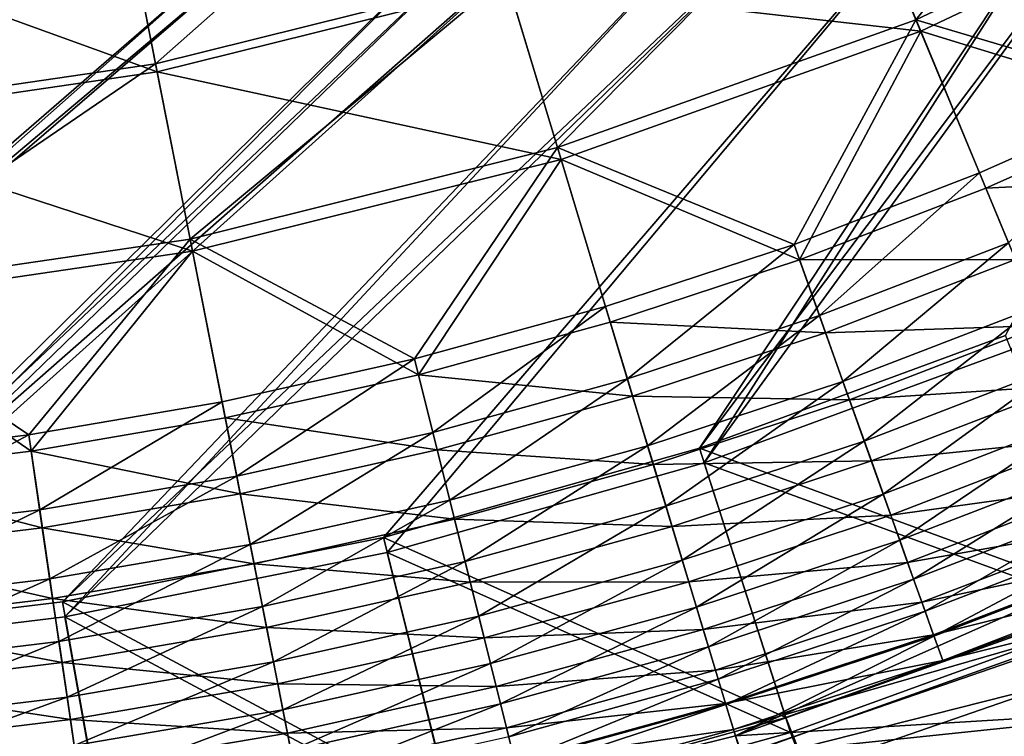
# Model space of a CAD drawing. Header units: metres. Extents: x 0 to 904, y -904 to 0.
# Tile 97 of 236: x 418 to 527, y -829 to -749. Entities that reach past the tile are written whole.
import ezdxf

# ---------------------------------------------------------------- set-up
doc = ezdxf.new("R2010")
doc.units = ezdxf.units.M

msp = doc.modelspace()

# ---------------------------------------------------------------- linework, layer by layer
at = {"layer": 'top01234'}
for points in [[(488.029907, -834.386414, 194.059708), (532.21637, -819.118408, 194.059708), (533.695984, -822.834717, 194.059708)], [(532.21637, -819.118408, 194.059708), (488.029907, -834.386414, 194.059708), (532.21637, -819.11853, 2032.059692)], [(488.029907, -834.386414, 194.059708), (488.029907, -834.386475, 2032.059692), (532.21637, -819.11853, 2032.059692)], [(532.21637, -819.11853, 2032.059692), (488.029907, -834.386475, 2032.059692), (533.695984, -822.834778, 2032.059692)], [(489.160217, -838.223389, 194.059708), (488.029907, -834.386414, 194.059708), (533.695984, -822.834717, 194.059708)], [(488.029907, -834.386475, 2032.059692), (489.160217, -838.22345, 2032.059692), (533.695984, -822.834778, 2032.059692)], [(489.160217, -838.223389, 194.059708), (533.695984, -822.834717, 194.059708), (489.160217, -838.22345, 2032.059692)], [(533.695984, -822.834717, 194.059708), (533.695984, -822.834778, 2032.059692), (489.160217, -838.22345, 2032.059692)]]:
    msp.add_3dface(points, dxfattribs=at)
at = {"layer": 'top0123413'}
for points in [[(599.026855, -599.023621, 106.499786), (78.807236, -783.456238, 110.644272), (74.938576, -244.304413, 117.34655)], [(592.962036, -609.72644, 109.443001), (76.680428, -244.304428, 120.325508), (350.77301, -819.803528, 109.839348)], [(81.644386, -800.537598, 110.398422), (78.807236, -783.456238, 110.644272), (599.026855, -599.023621, 106.499786)], [(591.162048, -608.477112, 106.480179), (81.644386, -800.537598, 110.398422), (599.026855, -599.023621, 106.499786)], [(120.168617, -823.154724, 109.643784), (81.644386, -800.537598, 110.398422), (591.162048, -608.477112, 106.480179)], [(350.77301, -821.52301, 106.817665), (120.168617, -823.154724, 109.643784), (591.162048, -608.477112, 106.480179)], [(350.77301, -821.52301, 106.817665), (591.162048, -608.477112, 106.480179), (584.851563, -619.879761, 106.417328)], [(592.962036, -609.72644, 109.443001), (350.77301, -819.803528, 109.839348), (586.852173, -620.766479, 109.382149)], [(386.52475, -819.919373, 106.396187), (350.77301, -821.52301, 106.817665), (584.851563, -619.879761, 106.417328)], [(386.52475, -819.919373, 106.396187), (584.851563, -619.879761, 106.417328), (581.082458, -631.286438, 106.323059)], [(350.77301, -819.803528, 109.839348), (386.388031, -818.206238, 109.419479), (586.852173, -620.766479, 109.382149)], [(586.852173, -620.766479, 109.382149), (386.388031, -818.206238, 109.419479), (583.202759, -631.811462, 109.290871)], [(579.313965, -646.607361, 106.155792), (386.52475, -819.919373, 106.396187), (581.082458, -631.286438, 106.323059)], [(386.388031, -818.206238, 109.419479), (581.490723, -646.644226, 109.128922), (583.202759, -631.811462, 109.290871)], [(386.388031, -818.206238, 109.419479), (422.339783, -813.838379, 109.029648), (581.490723, -646.644226, 109.128922)], [(422.609436, -815.534912, 106.004929), (386.52475, -819.919373, 106.396187), (579.313965, -646.607361, 106.155792)], [(422.339783, -813.838379, 109.029648), (583.2005, -661.476807, 108.924751), (581.490723, -646.644226, 109.128922)], [(581.080139, -661.92804, 105.944893), (422.609436, -815.534912, 106.004929), (579.313965, -646.607361, 106.155792)], [(422.339783, -813.838379, 109.029648), (458.149445, -806.657349, 108.6763), (583.2005, -661.476807, 108.924751)], [(458.567657, -808.322693, 105.650124), (422.609436, -815.534912, 106.004929), (581.080139, -661.92804, 105.944893)], [(458.149445, -806.657349, 108.6763), (493.410126, -796.694702, 108.364059), (583.2005, -661.476807, 108.924751)], [(493.9328, -798.329529, 105.336967), (458.567657, -808.322693, 105.650124), (581.080139, -661.92804, 105.944893)], [(583.2005, -661.476807, 108.924751), (493.410126, -796.694702, 108.364059), (586.848267, -672.521179, 108.743408)], [(493.9328, -798.329529, 105.336967), (581.080139, -661.92804, 105.944893), (584.847473, -673.334167, 105.757614)], [(493.410126, -796.694702, 108.364059), (527.561279, -784.124451, 108.097694), (586.848267, -672.521179, 108.743408)], [(528.192871, -785.71991, 105.069748), (493.9328, -798.329529, 105.336967), (584.847473, -673.334167, 105.757614)], [(539.375122, -813.576233, 163.059708), (527.561279, -784.124451, 108.097694), (493.410126, -796.694702, 108.364059)], [(528.192871, -785.71991, 105.069748), (540.028748, -815.180237, 160.059708), (493.9328, -798.329529, 105.336967)], [(503.027771, -826.77301, 163.059708), (493.410126, -796.694702, 108.364059), (458.149445, -806.657349, 108.6763)], [(503.027771, -826.77301, 163.059708), (539.375122, -813.576233, 163.059708), (493.410126, -796.694702, 108.364059)], [(493.9328, -798.329529, 105.336967), (503.55545, -828.422729, 160.059708), (458.567657, -808.322693, 105.650124)], [(540.028748, -815.180237, 160.059708), (503.55545, -828.422729, 160.059708), (493.9328, -798.329529, 105.336967)], [(465.76889, -837.119995, 163.059708), (458.149445, -806.657349, 108.6763), (422.339783, -813.838379, 109.029648)], [(465.76889, -837.119995, 163.059708), (503.027771, -826.77301, 163.059708), (458.149445, -806.657349, 108.6763)], [(458.567657, -808.322693, 105.650124), (466.16745, -838.805542, 160.059708), (422.609436, -815.534912, 106.004929)], [(503.55545, -828.422729, 160.059708), (466.16745, -838.805542, 160.059708), (458.567657, -808.322693, 105.650124)], [(427.821564, -844.555237, 163.059708), (422.339783, -813.838379, 109.029648), (386.388031, -818.206238, 109.419479)], [(427.821564, -844.555237, 163.059708), (465.76889, -837.119995, 163.059708), (422.339783, -813.838379, 109.029648)], [(539.375122, -813.576233, 163.059708), (503.027771, -826.77301, 163.059708), (516.499878, -860.824707, 163.059708)], [(516.499878, -860.824707, 163.059708), (568.907288, -840.707397, 163.059708), (539.375122, -813.576233, 163.059708)], [(422.609436, -815.534912, 106.004929), (428.088593, -846.266602, 160.059708), (386.52475, -819.919373, 106.396187)], [(466.16745, -838.805542, 160.059708), (428.088593, -846.266602, 160.059708), (422.609436, -815.534912, 106.004929)], [(540.028748, -815.180237, 160.059708), (517.426941, -863.677917, 160.059708), (503.55545, -828.422729, 160.059708)], [(570.127502, -843.448059, 160.059708), (517.426941, -863.677917, 160.059708), (540.028748, -815.180237, 160.059708)], [(389.412964, -849.034302, 163.059708), (427.821564, -844.555237, 163.059708), (386.388031, -818.206238, 109.419479)], [(428.088593, -846.266602, 160.059708), (389.546875, -850.761169, 160.059708), (386.52475, -819.919373, 106.396187)], [(503.027771, -826.77301, 163.059708), (465.76889, -837.119995, 163.059708), (516.499878, -860.824707, 163.059708)], [(517.426941, -863.677917, 160.059708), (466.16745, -838.805542, 160.059708), (503.55545, -828.422729, 160.059708)]]:
    msp.add_3dface(points, dxfattribs=at)
at = {"layer": 'top0123414'}
for points in [[(517.559082, -748.866577, 2158.056641), (509.924561, -730.435242, 2166.531738), (546.50177, -713.108643, 2166.531738)], [(546.50177, -713.108643, 2166.531738), (555.927246, -730.69165, 2158.056641), (517.559082, -748.866577, 2158.056641)], [(432.725891, -753.772644, 2166.531738), (428.766663, -733.667542, 2171.48291), (465.884064, -724.431396, 2171.48291)], [(432.725891, -753.772644, 2166.531738), (465.884064, -724.431396, 2171.48291), (471.808838, -744.047485, 2166.531738)], [(471.808838, -744.047485, 2166.531738), (509.924561, -730.435242, 2166.531738), (477.577118, -763.145325, 2158.056641)], [(477.577118, -763.145325, 2158.056641), (509.924561, -730.435242, 2166.531738), (517.559082, -748.866577, 2158.056641)], [(510.283813, -731.30249, 2169.381104), (472.080261, -744.946106, 2169.381104), (518.094482, -750.15918, 2160.710449)], [(510.283813, -731.30249, 2169.381104), (518.094482, -750.15918, 2160.710449), (556.588257, -731.924744, 2160.710449)], [(555.927246, -730.69165, 2158.056641), (544.906067, -756.979431, 2146.195557), (517.559082, -748.866577, 2158.056641)], [(556.588257, -731.924744, 2160.710449), (518.094482, -750.15918, 2160.710449), (545.687927, -758.629883, 2148.575684)], [(391.289398, -739.158386, 2171.48291), (428.766663, -733.667542, 2171.48291), (393.264038, -759.554321, 2166.531738)], [(393.264038, -759.554321, 2166.531738), (428.766663, -733.667542, 2171.48291), (432.725891, -753.772644, 2166.531738)], [(428.856659, -734.124573, 2174.446533), (391.33429, -739.62207, 2174.446533), (432.907288, -754.693665, 2169.381104)], [(428.856659, -734.124573, 2174.446533), (432.907288, -754.693665, 2169.381104), (472.080261, -744.946106, 2169.381104)], [(391.33429, -739.62207, 2174.446533), (393.354492, -760.488647, 2169.381104), (432.907288, -754.693665, 2169.381104)], [(436.580566, -773.34668, 2158.056641), (432.725891, -753.772644, 2166.531738), (471.808838, -744.047485, 2166.531738)], [(436.580566, -773.34668, 2158.056641), (471.808838, -744.047485, 2166.531738), (477.577118, -763.145325, 2158.056641)], [(472.080261, -744.946106, 2169.381104), (432.907288, -754.693665, 2169.381104), (477.981659, -764.48468, 2160.710449)], [(472.080261, -744.946106, 2169.381104), (477.981659, -764.48468, 2160.710449), (518.094482, -750.15918, 2160.710449)], [(503.958527, -773.940491, 2146.195557), (477.577118, -763.145325, 2158.056641), (517.559082, -748.866577, 2158.056641)], [(517.559082, -748.866577, 2158.056641), (524.643188, -765.969055, 2146.195557), (503.958527, -773.940491, 2146.195557)], [(517.559082, -748.866577, 2158.056641), (544.906067, -756.979431, 2146.195557), (524.643188, -765.969055, 2146.195557)], [(518.094482, -750.15918, 2160.710449), (477.981659, -764.48468, 2160.710449), (504.572693, -775.6604, 2148.575684)], [(525.342041, -767.656311, 2148.575684), (518.094482, -750.15918, 2160.710449), (504.572693, -775.6604, 2148.575684)], [(518.094482, -750.15918, 2160.710449), (525.342041, -767.656311, 2148.575684), (545.687927, -758.629883, 2148.575684)], [(395.186523, -779.411438, 2158.056641), (393.264038, -759.554321, 2166.531738), (432.725891, -753.772644, 2166.531738)], [(395.186523, -779.411438, 2158.056641), (432.725891, -753.772644, 2166.531738), (436.580566, -773.34668, 2158.056641)], [(432.907288, -754.693665, 2169.381104), (393.354492, -760.488647, 2169.381104), (436.850891, -774.719421, 2160.710449)], [(432.907288, -754.693665, 2169.381104), (436.850891, -774.719421, 2160.710449), (477.981659, -764.48468, 2160.710449)], [(544.906067, -756.979431, 2146.195557), (527.877686, -773.777954, 2139.121094), (524.643188, -765.969055, 2146.195557)], [(545.687927, -758.629883, 2148.575684), (525.342041, -767.656311, 2148.575684), (549.390076, -766.444702, 2141.337891)], [(393.354492, -760.488647, 2169.381104), (395.32135, -780.804016, 2160.710449), (436.850891, -774.719421, 2160.710449)], [(436.580566, -773.34668, 2158.056641), (477.577118, -763.145325, 2158.056641), (461.635529, -786.72644, 2146.195557)], [(461.635529, -786.72644, 2146.195557), (477.577118, -763.145325, 2158.056641), (482.929474, -780.866211, 2146.195557)], [(482.929474, -780.866211, 2146.195557), (477.577118, -763.145325, 2158.056641), (503.958527, -773.940491, 2146.195557)], [(477.981659, -764.48468, 2160.710449), (436.850891, -774.719421, 2160.710449), (462.076355, -788.498718, 2148.575684)], [(483.45752, -782.614502, 2148.575684), (477.981659, -764.48468, 2160.710449), (462.076355, -788.498718, 2148.575684)], [(477.981659, -764.48468, 2160.710449), (483.45752, -782.614502, 2148.575684), (504.572693, -775.6604, 2148.575684)], [(524.643188, -765.969055, 2146.195557), (506.800995, -781.900513, 2139.121094), (503.958527, -773.940491, 2146.195557)], [(524.643188, -765.969055, 2146.195557), (527.877686, -773.777954, 2139.121094), (506.800995, -781.900513, 2139.121094)], [(525.342041, -767.656311, 2148.575684), (528.651245, -775.645386, 2141.337891), (549.390076, -766.444702, 2141.337891)], [(528.651245, -775.645386, 2141.337891), (525.342041, -767.656311, 2148.575684), (504.572693, -775.6604, 2148.575684)], [(418.575562, -795.211487, 2146.195557), (395.186523, -779.411438, 2158.056641), (436.580566, -773.34668, 2158.056641)], [(418.575562, -795.211487, 2146.195557), (436.580566, -773.34668, 2158.056641), (440.157288, -791.509399, 2146.195557)], [(436.580566, -773.34668, 2158.056641), (461.635529, -786.72644, 2146.195557), (440.157288, -791.509399, 2146.195557)], [(485.373352, -788.957458, 2139.121094), (482.929474, -780.866211, 2146.195557), (503.958527, -773.940491, 2146.195557)], [(503.958527, -773.940491, 2146.195557), (506.800995, -781.900513, 2139.121094), (485.373352, -788.957458, 2139.121094)], [(527.877686, -773.777954, 2139.121094), (509.422699, -789.242188, 2131.384766), (506.800995, -781.900513, 2139.121094)], [(509.422699, -789.242188, 2131.384766), (527.877686, -773.777954, 2139.121094), (530.861023, -780.980286, 2131.384766)], [(436.850891, -774.719421, 2160.710449), (395.32135, -780.804016, 2160.710449), (418.840027, -797.018494, 2148.575684)], [(440.510132, -793.30127, 2148.575684), (436.850891, -774.719421, 2160.710449), (418.840027, -797.018494, 2148.575684)], [(436.850891, -774.719421, 2160.710449), (440.510132, -793.30127, 2148.575684), (462.076355, -788.498718, 2148.575684)], [(504.572693, -775.6604, 2148.575684), (483.45752, -782.614502, 2148.575684), (507.480774, -783.804077, 2141.337891)], [(504.572693, -775.6604, 2148.575684), (507.480774, -783.804077, 2141.337891), (528.651245, -775.645386, 2141.337891)], [(507.480774, -783.804077, 2141.337891), (531.70343, -783.013977, 2133.423096), (528.651245, -775.645386, 2141.337891)], [(396.970398, -797.836792, 2146.195557), (395.186523, -779.411438, 2158.056641), (418.575562, -795.211487, 2146.195557)], [(395.32135, -780.804016, 2160.710449), (397.146362, -799.654602, 2148.575684), (418.840027, -797.018494, 2148.575684)], [(463.675751, -794.928772, 2139.121094), (461.635529, -786.72644, 2146.195557), (482.929474, -780.866211, 2146.195557)], [(463.675751, -794.928772, 2139.121094), (482.929474, -780.866211, 2146.195557), (485.373352, -788.957458, 2139.121094)], [(511.799225, -795.897461, 2123.07959), (509.422699, -789.242188, 2131.384766), (530.861023, -780.980286, 2131.384766)], [(530.861023, -780.980286, 2131.384766), (533.565369, -787.509216, 2123.07959), (511.799225, -795.897461, 2123.07959)], [(506.800995, -781.900513, 2139.121094), (487.62738, -796.420288, 2131.384766), (485.373352, -788.957458, 2139.121094)], [(506.800995, -781.900513, 2139.121094), (509.422699, -789.242188, 2131.384766), (487.62738, -796.420288, 2131.384766)], [(483.45752, -782.614502, 2148.575684), (462.076355, -788.498718, 2148.575684), (485.957794, -790.892456, 2141.337891)], [(483.45752, -782.614502, 2148.575684), (485.957794, -790.892456, 2141.337891), (507.480774, -783.804077, 2141.337891)], [(507.480774, -783.804077, 2141.337891), (510.162964, -791.315247, 2133.423096), (531.70343, -783.013977, 2133.423096)], [(510.162964, -791.315247, 2133.423096), (534.470154, -789.693542, 2124.92627), (531.70343, -783.013977, 2133.423096)], [(507.480774, -783.804077, 2141.337891), (485.957794, -790.892456, 2141.337891), (510.162964, -791.315247, 2133.423096)], [(440.157288, -791.509399, 2146.195557), (461.635529, -786.72644, 2146.195557), (441.790405, -799.802429, 2139.121094)], [(441.790405, -799.802429, 2139.121094), (461.635529, -786.72644, 2146.195557), (463.675751, -794.928772, 2139.121094)], [(533.565369, -787.509216, 2123.07959), (513.912109, -801.814331, 2114.308105), (511.799225, -795.897461, 2123.07959)], [(513.912109, -801.814331, 2114.308105), (533.565369, -787.509216, 2123.07959), (535.969727, -793.313782, 2114.308105)], [(462.076355, -788.498718, 2148.575684), (440.510132, -793.30127, 2148.575684), (464.163666, -796.890381, 2141.337891)], [(462.076355, -788.498718, 2148.575684), (464.163666, -796.890381, 2141.337891), (485.957794, -790.892456, 2141.337891)], [(465.557526, -802.494019, 2131.384766), (463.675751, -794.928772, 2139.121094), (485.373352, -788.957458, 2139.121094)], [(485.373352, -788.957458, 2139.121094), (487.62738, -796.420288, 2131.384766), (465.557526, -802.494019, 2131.384766)], [(509.422699, -789.242188, 2131.384766), (489.670685, -803.185303, 2123.07959), (487.62738, -796.420288, 2131.384766)], [(489.670685, -803.185303, 2123.07959), (509.422699, -789.242188, 2131.384766), (511.799225, -795.897461, 2123.07959)], [(510.162964, -791.315247, 2133.423096), (512.59436, -798.124023, 2124.92627), (534.470154, -789.693542, 2124.92627)], [(512.59436, -798.124023, 2124.92627), (536.929993, -795.63208, 2115.952148), (534.470154, -789.693542, 2124.92627)], [(485.957794, -790.892456, 2141.337891), (464.163666, -796.890381, 2141.337891), (488.263855, -798.527527, 2133.423096)], [(485.957794, -790.892456, 2141.337891), (488.263855, -798.527527, 2133.423096), (510.162964, -791.315247, 2133.423096)], [(419.799591, -803.574646, 2139.121094), (418.575562, -795.211487, 2146.195557), (440.157288, -791.509399, 2146.195557)], [(440.157288, -791.509399, 2146.195557), (441.790405, -799.802429, 2139.121094), (419.799591, -803.574646, 2139.121094)], [(510.162964, -791.315247, 2133.423096), (488.263855, -798.527527, 2133.423096), (512.59436, -798.124023, 2124.92627)], [(440.510132, -793.30127, 2148.575684), (418.840027, -797.018494, 2148.575684), (442.180939, -801.785706, 2141.337891)], [(440.510132, -793.30127, 2148.575684), (442.180939, -801.785706, 2141.337891), (464.163666, -796.890381, 2141.337891)], [(515.749084, -806.958435, 2105.177246), (513.912109, -801.814331, 2114.308105), (535.969727, -793.313782, 2114.308105)], [(535.969727, -793.313782, 2114.308105), (538.060059, -798.360229, 2105.177246), (515.749084, -806.958435, 2105.177246)], [(397.784882, -806.249756, 2139.121094), (396.970398, -797.836792, 2146.195557), (418.575562, -795.211487, 2146.195557)], [(397.784882, -806.249756, 2139.121094), (418.575562, -795.211487, 2146.195557), (419.799591, -803.574646, 2139.121094)], [(443.296661, -807.451294, 2131.384766), (441.790405, -799.802429, 2139.121094), (463.675751, -794.928772, 2139.121094)], [(443.296661, -807.451294, 2131.384766), (463.675751, -794.928772, 2139.121094), (465.557526, -802.494019, 2131.384766)], [(487.62738, -796.420288, 2131.384766), (467.263336, -809.351929, 2123.07959), (465.557526, -802.494019, 2131.384766)], [(487.62738, -796.420288, 2131.384766), (489.670685, -803.185303, 2123.07959), (467.263336, -809.351929, 2123.07959)], [(491.487274, -809.199768, 2114.308105), (489.670685, -803.185303, 2123.07959), (511.799225, -795.897461, 2123.07959)], [(511.799225, -795.897461, 2123.07959), (513.912109, -801.814331, 2114.308105), (491.487274, -809.199768, 2114.308105)], [(512.59436, -798.124023, 2124.92627), (514.755981, -804.17749, 2115.952148), (536.929993, -795.63208, 2115.952148)], [(514.755981, -804.17749, 2115.952148), (539.068542, -800.794983, 2106.61084), (536.929993, -795.63208, 2115.952148)], [(418.840027, -797.018494, 2148.575684), (397.146362, -799.654602, 2148.575684), (420.092316, -805.574707, 2141.337891)], [(418.840027, -797.018494, 2148.575684), (420.092316, -805.574707, 2141.337891), (442.180939, -801.785706, 2141.337891)], [(464.163666, -796.890381, 2141.337891), (442.180939, -801.785706, 2141.337891), (466.088867, -804.630188, 2133.423096)], [(464.163666, -796.890381, 2141.337891), (466.088867, -804.630188, 2133.423096), (488.263855, -798.527527, 2133.423096)], [(488.263855, -798.527527, 2133.423096), (466.088867, -804.630188, 2133.423096), (490.354279, -805.448608, 2124.92627)], [(488.263855, -798.527527, 2133.423096), (490.354279, -805.448608, 2124.92627), (512.59436, -798.124023, 2124.92627)], [(512.59436, -798.124023, 2124.92627), (490.354279, -805.448608, 2124.92627), (514.755981, -804.17749, 2115.952148)], [(538.060059, -798.360229, 2105.177246), (517.304016, -811.312866, 2095.796387), (515.749084, -806.958435, 2105.177246)], [(538.060059, -798.360229, 2105.177246), (539.829468, -802.632019, 2095.796387), (517.304016, -811.312866, 2095.796387)], [(397.146362, -799.654602, 2148.575684), (397.979675, -808.261719, 2141.337891), (420.092316, -805.574707, 2141.337891)], [(441.790405, -799.802429, 2139.121094), (420.928558, -811.288269, 2131.384766), (419.799591, -803.574646, 2139.121094)], [(420.928558, -811.288269, 2131.384766), (441.790405, -799.802429, 2139.121094), (443.296661, -807.451294, 2131.384766)], [(514.755981, -804.17749, 2115.952148), (516.635315, -809.440308, 2106.61084), (539.068542, -800.794983, 2106.61084)], [(516.635315, -809.440308, 2106.61084), (540.878784, -805.165344, 2097.013428), (539.068542, -800.794983, 2106.61084)], [(442.180939, -801.785706, 2141.337891), (420.092316, -805.574707, 2141.337891), (443.721985, -809.611084, 2133.423096)], [(442.180939, -801.785706, 2141.337891), (443.721985, -809.611084, 2133.423096), (466.088867, -804.630188, 2133.423096)], [(513.912109, -801.814331, 2114.308105), (493.06662, -814.428711, 2105.177246), (491.487274, -809.199768, 2114.308105)], [(493.06662, -814.428711, 2105.177246), (513.912109, -801.814331, 2114.308105), (515.749084, -806.958435, 2105.177246)], [(444.662079, -814.38501, 2123.07959), (443.296661, -807.451294, 2131.384766), (465.557526, -802.494019, 2131.384766)], [(465.557526, -802.494019, 2131.384766), (467.263336, -809.351929, 2123.07959), (444.662079, -814.38501, 2123.07959)], [(539.829468, -802.632019, 2095.796387), (518.576904, -814.877502, 2086.272217), (517.304016, -811.312866, 2095.796387)], [(539.829468, -802.632019, 2095.796387), (541.277954, -806.128967, 2086.272217), (518.576904, -814.877502, 2086.272217)], [(398.536133, -814.009277, 2131.384766), (397.784882, -806.249756, 2139.121094), (419.799591, -803.574646, 2139.121094)], [(419.799591, -803.574646, 2139.121094), (420.928558, -811.288269, 2131.384766), (398.536133, -814.009277, 2131.384766)], [(489.670685, -803.185303, 2123.07959), (468.779907, -815.448975, 2114.308105), (467.263336, -809.351929, 2123.07959)], [(468.779907, -815.448975, 2114.308105), (489.670685, -803.185303, 2123.07959), (491.487274, -809.199768, 2114.308105)], [(466.088867, -804.630188, 2133.423096), (443.721985, -809.611084, 2133.423096), (467.834045, -811.646301, 2124.92627)], [(466.088867, -804.630188, 2133.423096), (467.834045, -811.646301, 2124.92627), (490.354279, -805.448608, 2124.92627)], [(490.354279, -805.448608, 2124.92627), (492.212799, -811.601868, 2115.952148), (514.755981, -804.17749, 2115.952148)], [(514.755981, -804.17749, 2115.952148), (492.212799, -811.601868, 2115.952148), (516.635315, -809.440308, 2106.61084)], [(516.635315, -809.440308, 2106.61084), (518.226135, -813.895264, 2097.013428), (540.878784, -805.165344, 2097.013428)], [(518.226135, -813.895264, 2097.013428), (542.360718, -808.742981, 2087.269531), (540.878784, -805.165344, 2097.013428)], [(420.092316, -805.574707, 2141.337891), (397.979675, -808.261719, 2141.337891), (421.247345, -813.466309, 2133.423096)], [(420.092316, -805.574707, 2141.337891), (421.247345, -813.466309, 2133.423096), (443.721985, -809.611084, 2133.423096)], [(490.354279, -805.448608, 2124.92627), (467.834045, -811.646301, 2124.92627), (492.212799, -811.601868, 2115.952148)], [(541.277954, -806.128967, 2086.272217), (519.57074, -817.668396, 2076.706299), (518.576904, -814.877502, 2086.272217)], [(542.411682, -808.866028, 2076.706299), (519.57074, -817.668396, 2076.706299), (541.277954, -806.128967, 2086.272217)], [(494.403503, -818.85498, 2095.796387), (493.06662, -814.428711, 2105.177246), (515.749084, -806.958435, 2105.177246)], [(515.749084, -806.958435, 2105.177246), (517.304016, -811.312866, 2095.796387), (494.403503, -818.85498, 2095.796387)], [(397.979675, -808.261719, 2141.337891), (398.74826, -816.200256, 2133.423096), (421.247345, -813.466309, 2133.423096)], [(421.951965, -818.280579, 2123.07959), (420.928558, -811.288269, 2131.384766), (443.296661, -807.451294, 2131.384766)], [(421.951965, -818.280579, 2123.07959), (443.296661, -807.451294, 2131.384766), (444.662079, -814.38501, 2123.07959)], [(467.263336, -809.351929, 2123.07959), (445.876038, -820.549438, 2114.308105), (444.662079, -814.38501, 2123.07959)], [(467.263336, -809.351929, 2123.07959), (468.779907, -815.448975, 2114.308105), (445.876038, -820.549438, 2114.308105)], [(470.098389, -820.749695, 2105.177246), (468.779907, -815.448975, 2114.308105), (491.487274, -809.199768, 2114.308105)], [(491.487274, -809.199768, 2114.308105), (493.06662, -814.428711, 2105.177246), (470.098389, -820.749695, 2105.177246)], [(492.212799, -811.601868, 2115.952148), (493.828583, -816.951538, 2106.61084), (516.635315, -809.440308, 2106.61084)], [(516.635315, -809.440308, 2106.61084), (493.828583, -816.951538, 2106.61084), (518.226135, -813.895264, 2097.013428)], [(497.415955, -828.813477, 2063.059814), (519.57074, -817.668396, 2076.706299), (542.411682, -808.866028, 2076.706299)], [(497.415955, -828.813477, 2063.059814), (542.411682, -808.866028, 2076.706299), (543.810974, -812.244263, 2063.059814)], [(518.226135, -813.895264, 2097.013428), (519.528442, -817.542114, 2087.269531), (542.360718, -808.742981, 2087.269531)], [(519.528442, -817.542114, 2087.269531), (543.52063, -811.543213, 2077.482666), (542.360718, -808.742981, 2087.269531)], [(443.721985, -809.611084, 2133.423096), (421.247345, -813.466309, 2133.423096), (445.118896, -816.704773, 2124.92627)], [(443.721985, -809.611084, 2133.423096), (445.118896, -816.704773, 2124.92627), (467.834045, -811.646301, 2124.92627)], [(420.928558, -811.288269, 2131.384766), (399.217133, -821.043213, 2123.07959), (398.536133, -814.009277, 2131.384766)], [(399.217133, -821.043213, 2123.07959), (420.928558, -811.288269, 2131.384766), (421.951965, -818.280579, 2123.07959)], [(467.834045, -811.646301, 2124.92627), (445.118896, -816.704773, 2124.92627), (469.38562, -817.884094, 2115.952148)], [(467.834045, -811.646301, 2124.92627), (469.38562, -817.884094, 2115.952148), (492.212799, -811.601868, 2115.952148)], [(492.212799, -811.601868, 2115.952148), (469.38562, -817.884094, 2115.952148), (493.828583, -816.951538, 2106.61084)], [(517.304016, -811.312866, 2095.796387), (495.497894, -822.478394, 2086.272217), (494.403503, -818.85498, 2095.796387)], [(517.304016, -811.312866, 2095.796387), (518.576904, -814.877502, 2086.272217), (495.497894, -822.478394, 2086.272217)], [(520.545227, -820.3974, 2077.482666), (543.52063, -811.543213, 2077.482666), (519.528442, -817.542114, 2087.269531)], [(544.691895, -814.370972, 2066.059814), (543.52063, -811.543213, 2077.482666), (520.545227, -820.3974, 2077.482666)], [(497.415955, -828.813477, 2063.059814), (543.810974, -812.244263, 2063.059814), (549.355774, -825.630493, 2063.059814)], [(421.247345, -813.466309, 2133.423096), (398.74826, -816.200256, 2133.423096), (422.294342, -820.619995, 2124.92627)], [(421.247345, -813.466309, 2133.423096), (422.294342, -820.619995, 2124.92627), (445.118896, -816.704773, 2124.92627)], [(493.828583, -816.951538, 2106.61084), (495.19632, -821.479919, 2097.013428), (518.226135, -813.895264, 2097.013428)], [(518.226135, -813.895264, 2097.013428), (495.19632, -821.479919, 2097.013428), (519.528442, -817.542114, 2087.269531)], [(422.861816, -824.497192, 2114.308105), (421.951965, -818.280579, 2123.07959), (444.662079, -814.38501, 2123.07959)], [(444.662079, -814.38501, 2123.07959), (445.876038, -820.549438, 2114.308105), (422.861816, -824.497192, 2114.308105)], [(493.06662, -814.428711, 2105.177246), (471.214478, -825.236694, 2095.796387), (470.098389, -820.749695, 2105.177246)], [(471.214478, -825.236694, 2095.796387), (493.06662, -814.428711, 2105.177246), (494.403503, -818.85498, 2095.796387)], [(518.576904, -814.877502, 2086.272217), (496.358673, -825.31311, 2076.706299), (495.497894, -822.478394, 2086.272217)], [(519.57074, -817.668396, 2076.706299), (496.358673, -825.31311, 2076.706299), (518.576904, -814.877502, 2086.272217)], [(498.081573, -831.017151, 2066.059814), (544.691895, -814.370972, 2066.059814), (497.196564, -828.087158, 2077.482666)], [(497.196564, -828.087158, 2077.482666), (544.691895, -814.370972, 2066.059814), (520.545227, -820.3974, 2077.482666)], [(544.691895, -814.370972, 2066.059814), (498.081573, -831.017151, 2066.059814), (549.355774, -825.630493, 2066.059814)], [(468.779907, -815.448975, 2114.308105), (446.931427, -825.908752, 2105.177246), (445.876038, -820.549438, 2114.308105)], [(446.931427, -825.908752, 2105.177246), (468.779907, -815.448975, 2114.308105), (470.098389, -820.749695, 2105.177246)], [(398.74826, -816.200256, 2133.423096), (399.444977, -823.396545, 2124.92627), (422.294342, -820.619995, 2124.92627)], [(445.118896, -816.704773, 2124.92627), (422.294342, -820.619995, 2124.92627), (446.36087, -823.011475, 2115.952148)], [(445.118896, -816.704773, 2124.92627), (446.36087, -823.011475, 2115.952148), (469.38562, -817.884094, 2115.952148)], [(469.38562, -817.884094, 2115.952148), (470.734528, -823.307129, 2106.61084), (493.828583, -816.951538, 2106.61084)], [(493.828583, -816.951538, 2106.61084), (470.734528, -823.307129, 2106.61084), (495.19632, -821.479919, 2097.013428)], [(399.822571, -827.296814, 2114.308105), (399.217133, -821.043213, 2123.07959), (421.951965, -818.280579, 2123.07959)], [(399.822571, -827.296814, 2114.308105), (421.951965, -818.280579, 2123.07959), (422.861816, -824.497192, 2114.308105)], [(469.38562, -817.884094, 2115.952148), (446.36087, -823.011475, 2115.952148), (470.734528, -823.307129, 2106.61084)], [(495.19632, -821.479919, 2097.013428), (496.315979, -825.186951, 2087.269531), (519.528442, -817.542114, 2087.269531)], [(496.315979, -825.186951, 2087.269531), (520.545227, -820.3974, 2077.482666), (519.528442, -817.542114, 2087.269531)], [(496.358673, -825.31311, 2076.706299), (519.57074, -817.668396, 2076.706299), (497.415955, -828.813477, 2063.059814)], [(472.128143, -828.909851, 2086.272217), (471.214478, -825.236694, 2095.796387), (494.403503, -818.85498, 2095.796387)], [(494.403503, -818.85498, 2095.796387), (495.497894, -822.478394, 2086.272217), (472.128143, -828.909851, 2086.272217)], [(445.876038, -820.549438, 2114.308105), (423.652832, -829.901917, 2105.177246), (422.861816, -824.497192, 2114.308105)], [(445.876038, -820.549438, 2114.308105), (446.931427, -825.908752, 2105.177246), (423.652832, -829.901917, 2105.177246)], [(497.196564, -828.087158, 2077.482666), (520.545227, -820.3974, 2077.482666), (496.315979, -825.186951, 2087.269531)], [(422.294342, -820.619995, 2124.92627), (399.444977, -823.396545, 2124.92627), (423.225189, -826.980042, 2115.952148)], [(422.294342, -820.619995, 2124.92627), (423.225189, -826.980042, 2115.952148), (446.36087, -823.011475, 2115.952148)], [(447.824799, -830.445374, 2095.796387), (446.931427, -825.908752, 2105.177246), (470.098389, -820.749695, 2105.177246)], [(470.098389, -820.749695, 2105.177246), (471.214478, -825.236694, 2095.796387), (447.824799, -830.445374, 2095.796387)], [(470.734528, -823.307129, 2106.61084), (471.876373, -827.897705, 2097.013428), (495.19632, -821.479919, 2097.013428)], [(495.19632, -821.479919, 2097.013428), (471.876373, -827.897705, 2097.013428), (496.315979, -825.186951, 2087.269531)], [(495.497894, -822.478394, 2086.272217), (472.839294, -831.785828, 2076.706299), (472.128143, -828.909851, 2086.272217)], [(496.358673, -825.31311, 2076.706299), (472.839294, -831.785828, 2076.706299), (495.497894, -822.478394, 2086.272217)], [(399.444977, -823.396545, 2124.92627), (400.064392, -829.794434, 2115.952148), (423.225189, -826.980042, 2115.952148)], [(446.36087, -823.011475, 2115.952148), (423.225189, -826.980042, 2115.952148), (447.440613, -828.494446, 2106.61084)], [(446.36087, -823.011475, 2115.952148), (447.440613, -828.494446, 2106.61084), (470.734528, -823.307129, 2106.61084)], [(470.734528, -823.307129, 2106.61084), (447.440613, -828.494446, 2106.61084), (471.876373, -827.897705, 2097.013428)], [(400.348938, -832.733643, 2105.177246), (399.822571, -827.296814, 2114.308105), (422.861816, -824.497192, 2114.308105)], [(422.861816, -824.497192, 2114.308105), (423.652832, -829.901917, 2105.177246), (400.348938, -832.733643, 2105.177246)], [(446.931427, -825.908752, 2105.177246), (424.322449, -834.476868, 2095.796387), (423.652832, -829.901917, 2105.177246)], [(424.322449, -834.476868, 2095.796387), (446.931427, -825.908752, 2105.177246), (447.824799, -830.445374, 2095.796387)], [(471.214478, -825.236694, 2095.796387), (448.556122, -834.159119, 2086.272217), (447.824799, -830.445374, 2095.796387)], [(471.214478, -825.236694, 2095.796387), (472.128143, -828.909851, 2086.272217), (448.556122, -834.159119, 2086.272217)], [(449.835388, -840.653442, 2063.059814), (472.839294, -831.785828, 2076.706299), (496.358673, -825.31311, 2076.706299)], [(449.835388, -840.653442, 2063.059814), (496.358673, -825.31311, 2076.706299), (497.415955, -828.813477, 2063.059814)], [(471.876373, -827.897705, 2097.013428), (472.811127, -831.65564, 2087.269531), (496.315979, -825.186951, 2087.269531)], [(472.811127, -831.65564, 2087.269531), (497.196564, -828.087158, 2077.482666), (496.315979, -825.186951, 2087.269531)], [(502.187195, -842.50769, 2063.059814), (497.415955, -828.813477, 2063.059814), (549.355774, -825.630493, 2063.059814)], [(498.081573, -831.017151, 2066.059814), (502.187195, -842.50769, 2066.059814), (549.355774, -825.630493, 2066.059814)], [(549.355774, -825.630493, 2063.059814), (558.352966, -847.351685, 2063.059814), (502.187195, -842.50769, 2063.059814)], [(559.410828, -850.160645, 2066.059814), (549.355774, -825.630493, 2066.059814), (502.187195, -842.50769, 2066.059814)], [(423.225189, -826.980042, 2115.952148), (400.064392, -829.794434, 2115.952148), (424.034485, -832.50946, 2106.61084)], [(423.225189, -826.980042, 2115.952148), (424.034485, -832.50946, 2106.61084), (447.440613, -828.494446, 2106.61084)], [(447.440613, -828.494446, 2106.61084), (448.354614, -833.135742, 2097.013428), (471.876373, -827.897705, 2097.013428)], [(471.876373, -827.897705, 2097.013428), (448.354614, -833.135742, 2097.013428), (472.811127, -831.65564, 2087.269531)], [(473.538757, -834.5979, 2077.482666), (497.196564, -828.087158, 2077.482666), (472.811127, -831.65564, 2087.269531)], [(473.538757, -834.5979, 2077.482666), (498.081573, -831.017151, 2066.059814), (497.196564, -828.087158, 2077.482666)], [(447.440613, -828.494446, 2106.61084), (424.034485, -832.50946, 2106.61084), (448.354614, -833.135742, 2097.013428)], [(449.835388, -840.653442, 2063.059814), (497.415955, -828.813477, 2063.059814), (502.187195, -842.50769, 2063.059814)]]:
    msp.add_3dface(points, dxfattribs=at)

doc.saveas('drawing.dxf')
